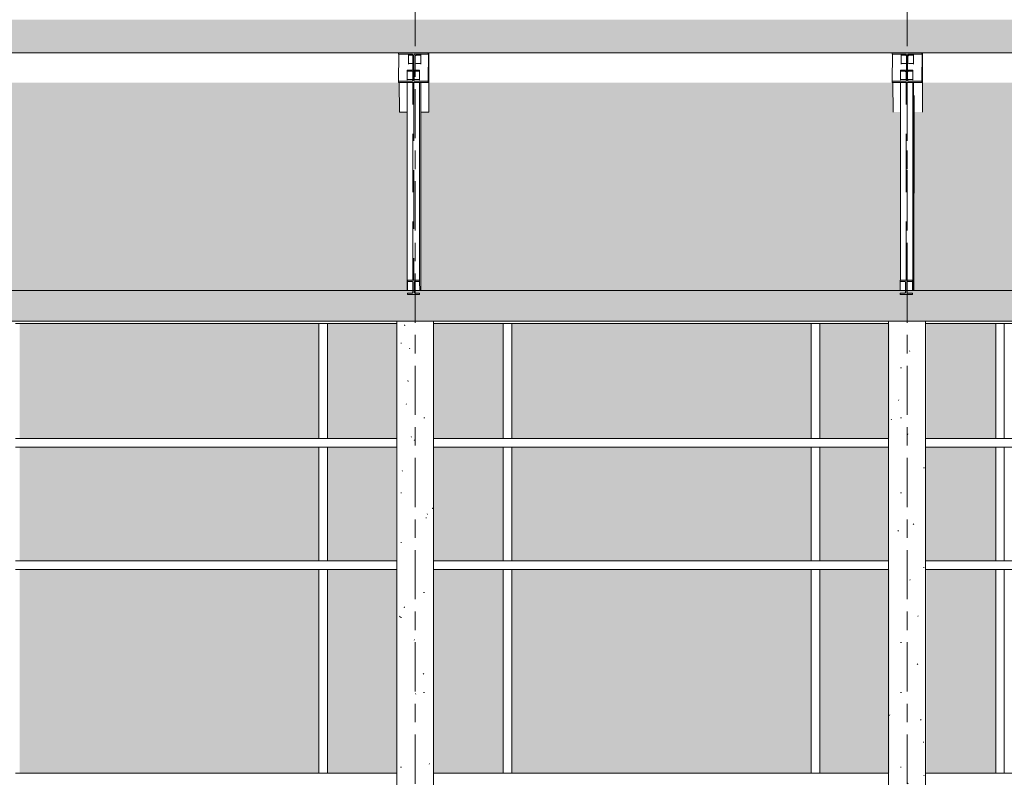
# Model space of a CAD drawing. Header units: metres. Extents: x -32 to 170, y -15 to 869.
# Tile 36 of 66: x 0.77 to 8.77, y 2.43 to 8.6. Entities that reach past the tile are written whole.
import ezdxf

# ---------------------------------------------------------------- set-up
doc = ezdxf.new("R2010")
doc.units = ezdxf.units.M
for name, pattern in [('_Ebene_', [0.4, 0.2, -0.1, 0, -0.1]), ('_Rasterlinie_', [0.75, 0.4, -0.1, 0.15, -0.1]), ('Hidden', [0.714375, 0.47625, -0.238125])]:
    doc.linetypes.add(name, pattern=pattern)
for name, color, linetype, lineweight in [('A_Dach', 15, 'Continuous', 5), ('A_Ebenen', 130, 'Continuous', 5), ('A_Fassade', 113, 'Continuous', 5), ('A_Geschossdecken', 7, 'Continuous', 5), ('A_Geschossdecken_Schraffur', 7, 'Continuous', 5), ('A_Raster', 128, 'Continuous', 5), ('A_Stuetze-Gr', 151, 'Continuous', 5), ('A_Tragw', 142, 'Continuous', 5), ('A_Tragwerksstützen', 7, 'Continuous', 5), ('A_Wände_Oberflächenschraffur', 244, 'Continuous', 5)]:
    doc.layers.add(name, color=color, linetype=linetype, lineweight=lineweight)
pattern_1 = [(0, (-9.746, 18.958), (0.813, 0.203), [0.007, -0.603, 0.007, -0.603, -3.251]), (0, (-9.746, 18.958), (0.813, 0.203), [-1.219, 0.007, -1.212, 0.007, -0.603, -1.422]), (0, (-9.746, 18.958), (0.813, 0.203), [-3.048, 0.007, -0.4, 0.007, -1.009]), (120, (-9.441, 19.06), (-0.5823032, 0.6025787), [0.007, -0.603, 0.007, -0.603, -3.251]), (120, (-9.441, 19.06), (-0.5823032, 0.6025787), [-1.219, 0.007, -1.212, 0.007, -0.603, -1.422]), (120, (-9.441, 19.06), (-0.5823032, 0.6025787), [-3.048, 0.007, -0.4, 0.007, -1.009]), (240, (-9.34, 19.466), (-0.2306968, -0.8055787), [0.007, -0.603, 0.007, -0.603, -3.251]), (240, (-9.34, 19.466), (-0.2306968, -0.8055787), [-1.219, 0.007, -1.212, 0.007, -0.603, -1.422]), (240, (-9.34, 19.466), (-0.2306968, -0.8055787), [-3.048, 0.007, -0.4, 0.007, -1.009])]

# ---------------------------------------------------------------- blocks, each defined once
blk = doc.blocks.new('M_W Shapes - IPE Träger 240 x 240-8069289-A')
at = {"layer": 'A_Tragw', "lineweight": 9}
h = blk.add_hatch(color=253, dxfattribs=at)
h.paths.add_polyline_path([(4.0156, 8.0861), (4.0867, 8.0861), (4.0867, 8.0961), (3.8467, 8.0961), (3.8467, 8.0861), (3.9002, 8.0861)], flags=0)
h.paths.add_polyline_path([(3.9776, 8.0963), (3.9733, 8.099), (3.9717, 8.1038), (3.9724, 8.312), (3.976, 8.3156), (3.9776, 8.3162), (3.9573, 8.3156), (3.9609, 8.312), (3.9617, 8.3087), (3.9609, 8.1005), (3.9573, 8.0969), (3.9557, 8.0963)], flags=0)
h.paths.add_polyline_path([(4.0156, 8.3164), (4.0867, 8.3164), (4.0867, 8.3264), (3.8467, 8.3264), (3.8467, 8.3164), (3.9793, 8.3164)], flags=0)
at = {"layer": 'A_Tragw', "color": 250, "lineweight": 9}
for p, q in [((4.0867, 8.3264), (3.8467, 8.3264)), ((3.8467, 8.3264), (3.8467, 8.3164)), ((3.8467, 8.3164), (3.954, 8.3164)), ((3.8487, 8.3164), (3.8467, 8.0961)), ((3.9617, 8.3087), (3.9617, 8.1038)), ((3.9717, 8.1038), (3.9717, 8.3087)), ((3.9793, 8.3164), (4.0867, 8.3164)), ((4.0867, 8.3164), (4.0867, 8.3264)), ((4.0889, 8.3264), (4.0867, 8.0861)), ((4.0868, 8.3264), (4.0867, 8.3164)), ((4.0867, 8.0961), (4.0888, 8.3264)), ((3.954, 8.0961), (3.8467, 8.0961)), ((3.8467, 8.0961), (3.8467, 8.0861)), ((4.0867, 8.0961), (3.9793, 8.0961)), ((4.0867, 8.0861), (4.0867, 8.0961)), ((3.8467, 8.0861), (4.0867, 8.0861))]:
    blk.add_line(p, q, dxfattribs=at)
at = {"layer": 'A_Tragw', "color": 250, "lineweight": 9, "flags": 128}
for points in [[(3.954, 8.3164), (3.9557, 8.3162), (3.9573, 8.3156), (3.9588, 8.3147), (3.96, 8.3135), (3.9609, 8.312), (3.9615, 8.3104), (3.9617, 8.3087)], [(3.9717, 8.3087), (3.9719, 8.3104), (3.9724, 8.312), (3.9733, 8.3135), (3.9745, 8.3147), (3.976, 8.3156), (3.9776, 8.3162), (3.9793, 8.3164)], [(3.9615, 8.1021), (3.9609, 8.1005), (3.96, 8.099), (3.9588, 8.0978), (3.9573, 8.0969), (3.9557, 8.0963), (3.954, 8.0961)], [(3.9793, 8.0961), (3.9776, 8.0963), (3.976, 8.0969), (3.9745, 8.0978), (3.9733, 8.099), (3.9724, 8.1005), (3.9719, 8.1021), (3.9717, 8.1038)]]:
    blk.add_lwpolyline(points, dxfattribs=at)
blk = doc.blocks.new('M_W Shapes - IPE Träger 240 x 240-8069297-A')
at = {"layer": 'A_Tragw', "lineweight": 9}
h = blk.add_hatch(color=253, dxfattribs=at)
h.paths.add_polyline_path([(7.8617, 8.0861), (8.1017, 8.0861), (8.1017, 8.0961), (7.8617, 8.0961)], flags=0)
h.paths.add_polyline_path([(7.9926, 8.0963), (7.9883, 8.099), (7.9867, 8.1038), (7.9874, 8.312), (7.991, 8.3156), (7.9926, 8.3162), (7.9723, 8.3156), (7.9759, 8.312), (7.9767, 8.3087), (7.9759, 8.1005), (7.9723, 8.0969), (7.9707, 8.0963)], flags=0)
h.paths.add_polyline_path([(7.8617, 8.3164), (8.1017, 8.3164), (8.1017, 8.3264), (7.8617, 8.3264)], flags=0)
at = {"layer": 'A_Tragw', "color": 250, "lineweight": 9}
for p, q in [((8.1017, 8.3264), (7.8617, 8.3264)), ((7.8617, 8.3264), (7.8617, 8.3164)), ((7.8617, 8.3164), (7.969, 8.3164)), ((7.8637, 8.3164), (7.8617, 8.0961)), ((7.9767, 8.3087), (7.9767, 8.1038)), ((7.9867, 8.1038), (7.9867, 8.3087)), ((7.9943, 8.3164), (8.1017, 8.3164)), ((8.1017, 8.3164), (8.1017, 8.3264)), ((8.1039, 8.3264), (8.1017, 8.0861)), ((8.1018, 8.3264), (8.1017, 8.3164)), ((8.1017, 8.0961), (8.1038, 8.3264)), ((7.969, 8.0961), (7.8617, 8.0961)), ((7.8617, 8.0961), (7.8617, 8.0861)), ((7.9767, 8.1038), (7.9767, 8.1037)), ((8.1017, 8.0961), (7.9943, 8.0961)), ((8.1017, 8.0861), (8.1017, 8.0961)), ((7.8617, 8.0861), (8.1017, 8.0861))]:
    blk.add_line(p, q, dxfattribs=at)
at = {"layer": 'A_Tragw', "color": 250, "lineweight": 9, "flags": 128}
for points in [[(7.969, 8.3164), (7.9707, 8.3162), (7.9723, 8.3156), (7.9738, 8.3147), (7.975, 8.3135), (7.9759, 8.312), (7.9765, 8.3104), (7.9767, 8.3087)], [(7.9867, 8.3087), (7.9869, 8.3104), (7.9874, 8.312), (7.9883, 8.3135), (7.9895, 8.3147), (7.991, 8.3156), (7.9926, 8.3162), (7.9943, 8.3164)], [(7.9765, 8.1021), (7.9759, 8.1005), (7.975, 8.099), (7.9738, 8.0978), (7.9723, 8.0969), (7.9707, 8.0963), (7.969, 8.0961)], [(7.9943, 8.0961), (7.9926, 8.0963), (7.991, 8.0969), (7.9895, 8.0978), (7.9883, 8.099), (7.9874, 8.1005), (7.9869, 8.1021), (7.9867, 8.1038)]]:
    blk.add_lwpolyline(points, dxfattribs=at)
blk = doc.blocks.new('M_W Shapes - IPE Träger 240 x 240-8069293-A')
at = {"layer": 'A_Tragw', "color": 250, "lineweight": 9}
for p, q in [((4.0936, 7.8449), (4.0892, 8.3264)), ((4.0893, 8.3264), (4.0936, 7.8549)), ((4.0936, 8.0747), (4.0913, 8.3264)), ((4.0936, 8.0847), (4.0914, 8.3264)), ((3.8536, 7.8449), (3.8514, 8.0861)), ((4.0936, 7.8549), (4.0936, 7.8449)), ((3.9172, 7.8449), (3.8536, 7.8449)), ((4.0936, 7.8449), (4.0274, 7.8449))]:
    blk.add_line(p, q, dxfattribs=at)
blk = doc.blocks.new('M_W Shapes - IPE Träger 240 x 240-8069300-A')
at = {"layer": 'A_Tragw', "color": 250, "lineweight": 9}
for p, q in [((8.1086, 7.8449), (8.1042, 8.3264)), ((8.1043, 8.3264), (8.1086, 7.8549)), ((8.1086, 8.0747), (8.1063, 8.3264)), ((8.1086, 8.0847), (8.1064, 8.3264)), ((7.8686, 7.8449), (7.8664, 8.0861))]:
    blk.add_line(p, q, dxfattribs=at)
blk = doc.blocks.new('M_W Shapes-Column - IPE Träger 100 x 100-V4-A')
at = {"layer": 'A_Tragwerksstützen', "color": 250, "linetype": 'Hidden', "lineweight": 9}
for p, q in [((3.9633, 6.4784), (3.9633, 8.0861)), ((3.9713, 8.0861), (3.9713, 6.4784))]:
    blk.add_line(p, q, dxfattribs=at)
blk = doc.blocks.new('M_W Shapes-Column - IPE Träger 100 x 100-8197311-A')
at = {"layer": 'A_Tragwerksstützen', "color": 250, "linetype": 'Hidden', "lineweight": 9}
for p, q in [((7.9757, 6.4784), (7.9757, 8.0861)), ((7.9837, 8.0861), (7.9837, 6.4784))]:
    blk.add_line(p, q, dxfattribs=at)
blk = doc.blocks.new('M_W Shapes - IPE Träger 100 x 100-V39-A')
at = {"layer": 'A_Tragw', "color": 250, "lineweight": 9}
for p, q in [((3.9585, 8.3149), (3.9271, 8.3149)), ((3.9271, 8.3149), (3.9271, 8.3067)), ((3.9271, 8.3067), (3.9618, 8.3067)), ((3.9271, 8.3067), (3.9272, 8.2418)), ((4.0271, 8.3149), (3.9749, 8.3149)), ((3.9821, 8.2474), (3.9821, 8.3004)), ((3.9898, 8.3067), (4.0271, 8.3067)), ((4.0271, 8.3067), (4.0271, 8.3149)), ((4.0271, 8.3067), (4.0272, 8.2418)), ((3.9271, 8.2412), (3.9271, 8.2356)), ((3.9617, 8.2412), (3.9271, 8.2412)), ((4.0271, 8.2412), (3.9898, 8.2412)), ((4.0271, 8.2356), (4.0271, 8.2412)), ((4.0272, 8.0861), (4.0282, 6.3949)), ((4.0273, 8.0861), (4.0282, 6.4586)), ((4.0282, 6.4668), (4.0282, 6.4586))]:
    blk.add_line(p, q, dxfattribs=at)
for centre, start_param, end_param in [((3.9898, 8.3004), 1.570104, 3.140901), ((3.9898, 8.2474), 3.140901, 4.711697)]:
    blk.add_ellipse(centre, major_axis=(0.00765, 0), ratio=0.819, start_param=start_param, end_param=end_param, dxfattribs=at)
blk = doc.blocks.new('M_W Shapes - IPE Träger 100 x 100-V40-A')
at = {"layer": 'A_Tragw', "color": 250, "lineweight": 9}
for p, q in [((3.9617, 8.1849), (3.9171, 8.1849)), ((3.9171, 8.1849), (3.9171, 8.1765)), ((3.9171, 8.1765), (3.9544, 8.1765)), ((3.9171, 8.1765), (3.9171, 8.1121)), ((4.0171, 8.1849), (3.9717, 8.1849)), ((3.9721, 8.1157), (3.9721, 8.1701)), ((3.9797, 8.1765), (4.0171, 8.1765)), ((4.0171, 8.1765), (4.0171, 8.1849)), ((4.0171, 8.1765), (4.0171, 8.1121)), ((3.9171, 8.1093), (3.9171, 8.1058)), ((3.9544, 8.1093), (3.9171, 8.1093)), ((4.0171, 8.1093), (3.9797, 8.1093)), ((4.0171, 8.1058), (4.0171, 8.1093)), ((3.9171, 8.0861), (3.9173, 7.7485)), ((4.0173, 7.7909), (4.0181, 6.4784)), ((4.0173, 7.6837), (4.0181, 6.4784))]:
    blk.add_line(p, q, dxfattribs=at)
for centre, start_param, end_param in [((3.9544, 8.1701), 0.147015, 1.570064), ((3.9797, 8.1701), 1.570064, 3.140861), ((3.9544, 8.1157), 4.711657, 6.139821), ((3.9797, 8.1157), 3.140861, 4.711657)]:
    blk.add_ellipse(centre, major_axis=(0.00765, 0), ratio=0.840094, start_param=start_param, end_param=end_param, dxfattribs=at)
blk = doc.blocks.new('M_W Shapes - IPE Träger 100 x 100-8069348-A')
at = {"layer": 'A_Tragw', "lineweight": 9}
h = blk.add_hatch(color=253, dxfattribs=at)
h.paths.add_polyline_path([(4.0181, 6.3611), (4.0181, 6.3728), (3.9181, 6.3729), (3.9181, 6.3611), (4.0156, 6.3611)], flags=0)
h.paths.add_polyline_path([(3.9572, 6.4664), (4.0181, 6.4667), (4.0181, 6.4784), (3.9181, 6.4784), (3.9181, 6.4667), (3.9555, 6.4667)], flags=0)
h.paths.add_polyline_path([(3.9791, 6.3731), (3.976, 6.3748), (3.9739, 6.3779), (3.9731, 6.3818), (3.9739, 6.4616), (3.976, 6.4647), (3.9791, 6.4664), (3.9588, 6.4658), (3.9615, 6.4633), (3.9629, 6.4597), (3.9631, 6.4577), (3.9624, 6.3779), (3.9603, 6.3748), (3.9572, 6.3731)], flags=0)
at = {"layer": 'A_Tragw', "color": 250, "lineweight": 9}
for p, q in [((4.0181, 6.4784), (3.9181, 6.4784)), ((3.9181, 6.4784), (3.9181, 6.4667)), ((3.9181, 6.4667), (3.9555, 6.4667)), ((3.9181, 6.4667), (3.9182, 6.3949)), ((3.9631, 6.4577), (3.9631, 6.3818)), ((3.9731, 6.3818), (3.9731, 6.4577)), ((3.9808, 6.4667), (4.0181, 6.4667)), ((4.0181, 6.4667), (4.0181, 6.4784)), ((4.0181, 6.4667), (4.0182, 6.3949)), ((3.9555, 6.3728), (3.9181, 6.3729)), ((3.9181, 6.3729), (3.9181, 6.3611)), ((3.9181, 6.3611), (4.0181, 6.3611)), ((4.0181, 6.3728), (3.9808, 6.3728)), ((4.0181, 6.3611), (4.0181, 6.3728))]:
    blk.add_line(p, q, dxfattribs=at)
at = {"layer": 'A_Tragw', "color": 250, "lineweight": 9, "flags": 128}
for points in [[(3.9555, 6.4667), (3.9572, 6.4664), (3.9588, 6.4658), (3.9603, 6.4647), (3.9615, 6.4633), (3.9624, 6.4616), (3.9629, 6.4597), (3.9631, 6.4577)], [(3.9731, 6.4577), (3.9733, 6.4597), (3.9739, 6.4616), (3.9748, 6.4633), (3.976, 6.4647), (3.9775, 6.4658), (3.9791, 6.4664), (3.9808, 6.4667)], [(3.9631, 6.3818), (3.9629, 6.3798), (3.9624, 6.3779), (3.9615, 6.3762), (3.9603, 6.3748), (3.9588, 6.3737), (3.9572, 6.3731), (3.9555, 6.3728)], [(3.9808, 6.3728), (3.9791, 6.3731), (3.9775, 6.3737), (3.976, 6.3748), (3.9748, 6.3762), (3.9739, 6.3779), (3.9733, 6.3798), (3.9731, 6.3818)]]:
    blk.add_lwpolyline(points, dxfattribs=at)
blk = doc.blocks.new('M_W Shapes - IPE Träger 100 x 100-8069333-A')
at = {"layer": 'A_Tragw', "color": 250, "lineweight": 9}
for p, q in [((8.0381, 6.3949), (8.0392, 7.9793)), ((8.0382, 6.3949), (8.0392, 7.9723))]:
    blk.add_line(p, q, dxfattribs=at)
blk = doc.blocks.new('M_W Shapes - IPE Träger 100 x 100-V41-A')
at = {"layer": 'A_Tragw', "color": 250, "lineweight": 9}
for p, q in [((7.9735, 8.3149), (7.9345, 8.3149)), ((7.9345, 8.3149), (7.9345, 8.3067)), ((7.9345, 8.3067), (7.9719, 8.3067)), ((7.9345, 8.3067), (7.9346, 8.2418)), ((7.9895, 8.2474), (7.9895, 8.3004)), ((8.0345, 8.3149), (7.9899, 8.3149)), ((7.9972, 8.3067), (8.0345, 8.3067)), ((8.0345, 8.3067), (8.0345, 8.3149)), ((8.0345, 8.3067), (8.0346, 8.2418)), ((7.9345, 8.2412), (7.9345, 8.2356)), ((7.9719, 8.2412), (7.9345, 8.2412)), ((8.0345, 8.2412), (7.9972, 8.2412)), ((8.0345, 8.2356), (8.0345, 8.2412)), ((8.0346, 8.0861), (8.0356, 6.4586)), ((8.0346, 8.0861), (8.0355, 6.3949)), ((8.0356, 6.4668), (8.0356, 6.4586))]:
    blk.add_line(p, q, dxfattribs=at)
for centre, start_param, end_param in [((7.9719, 8.3004), 0.847725, 1.570104), ((7.9972, 8.3004), 1.570104, 3.140901), ((7.9719, 8.2474), 4.711697, 5.410267), ((7.9972, 8.2474), 3.140901, 4.711697)]:
    blk.add_ellipse(centre, major_axis=(0.00765, 0), ratio=0.819, start_param=start_param, end_param=end_param, dxfattribs=at)
blk = doc.blocks.new('M_W Shapes - IPE Träger 100 x 100-V42-A')
at = {"layer": 'A_Tragw', "color": 250, "lineweight": 9}
for p, q in [((7.9767, 8.1849), (7.9295, 8.1849)), ((7.9295, 8.1849), (7.9295, 8.1765)), ((7.9295, 8.1765), (7.9668, 8.1765)), ((7.9295, 8.1765), (7.9295, 8.1121)), ((7.9745, 8.1701), (7.9745, 8.1157)), ((8.0295, 8.1849), (7.9867, 8.1849)), ((7.9921, 8.1765), (8.0295, 8.1765)), ((8.0295, 8.1765), (8.0295, 8.1849)), ((8.0295, 8.1765), (8.0295, 8.1121)), ((7.9295, 8.1093), (7.9295, 8.1058)), ((7.9668, 8.1093), (7.9295, 8.1093)), ((8.0295, 8.1093), (7.9921, 8.1093)), ((8.0295, 8.1058), (8.0295, 8.1093)), ((7.9295, 8.0861), (7.9297, 7.7305)), ((8.0297, 7.7729), (8.0306, 6.3949)), ((8.0297, 7.6658), (8.0305, 6.3949))]:
    blk.add_line(p, q, dxfattribs=at)
for centre, start_param, end_param in [((7.9668, 8.1701), 6.282453, 7.85325), ((7.9921, 8.1701), 1.570064, 2.355463), ((7.9668, 8.1157), 4.711657, 6.282453), ((7.9921, 8.1157), 3.926259, 4.711657)]:
    blk.add_ellipse(centre, major_axis=(0.00765, 0), ratio=0.840094, start_param=start_param, end_param=end_param, dxfattribs=at)
blk = doc.blocks.new('System Panel - Glazed window-8556061-A')
at = {"layer": 'A_Fassade', "lineweight": 9}
blk.add_hatch(color=255, dxfattribs=at).paths.add_polyline_path([(-8.8122, 2.4686), (-8.8122, 4.1249), (-11.2447, 4.1249), (-11.2447, 2.4686), (-9.832, 2.4686)], flags=0)
blk = doc.blocks.new('System Panel - Glazed window-8556062-A')
at = {"layer": 'A_Fassade', "lineweight": 9}
blk.add_hatch(color=255, dxfattribs=at).paths.add_polyline_path([(-8.8122, 5.1899), (-8.8122, 6.1249), (-11.2447, 6.1249), (-11.2447, 5.1899), (-9.832, 5.1899)], flags=0)
blk = doc.blocks.new('System Panel - Glazed window-8556063-A')
at = {"layer": 'A_Fassade', "lineweight": 9}
h = blk.add_hatch(color=255, dxfattribs=at)
h.paths.add_polyline_path([(-8.1766, 2.4686), (-8.1766, 4.1249), (-8.7422, 4.1249), (-8.7422, 2.4686)], flags=0)
h.paths.add_polyline_path([(-7.3122, 2.4686), (-7.3122, 4.1249), (-7.8766, 4.1249), (-7.8766, 2.4686)], flags=0)
blk = doc.blocks.new('System Panel - Glazed window-8556064-A')
at = {"layer": 'A_Fassade', "lineweight": 9}
h = blk.add_hatch(color=255, dxfattribs=at)
h.paths.add_polyline_path([(-8.7422, 5.1899), (-8.1766, 5.1899), (-8.1766, 6.1249), (-8.7422, 6.1249), (-8.7422, 5.8448)], flags=0)
h.paths.add_polyline_path([(-7.3122, 5.1899), (-7.3122, 6.1249), (-7.8766, 6.1249), (-7.8766, 5.1899)], flags=0)
blk = doc.blocks.new('System Panel - Glazed window-8556065-A')
at = {"layer": 'A_Fassade', "lineweight": 9}
blk.add_hatch(color=255, dxfattribs=at).paths.add_polyline_path([(-4.8072, 2.4686), (-4.8072, 4.1249), (-7.2422, 4.1249), (-7.2422, 2.4686), (-6.1393, 2.4686)], flags=0)
blk = doc.blocks.new('System Panel - Glazed window-8556066-A')
at = {"layer": 'A_Fassade', "lineweight": 9}
blk.add_hatch(color=255, dxfattribs=at).paths.add_polyline_path([(-7.2422, 5.1899), (-4.8072, 5.1899), (-4.8072, 6.1249), (-7.2422, 6.1249)], flags=0)
blk = doc.blocks.new('Rectangular Mullion - 70mm x 280mm_2-8070017-A')
at = {"layer": 'A_Fassade', "color": 250, "lineweight": 9}
for p, q in [((7.2378, 2.4686), (7.8316, 2.4686)), ((8.1316, 2.4686), (8.7378, 2.4686))]:
    blk.add_line(p, q, dxfattribs=at)
blk = doc.blocks.new('Rectangular Mullion - 70mm x 280mm_2-8070018-A')
at = {"layer": 'A_Fassade', "color": 250, "lineweight": 9}
blk.add_line((4.7328, 2.4686), (7.2378, 2.4686), dxfattribs=at)
blk = doc.blocks.new('Rectangular Mullion - 70mm x 280mm_2-V45-A')
at = {"layer": 'A_Fassade', "color": 250, "lineweight": 9}
for p, q in [((3.2328, 2.4686), (3.8316, 2.4686)), ((4.1316, 2.4686), (4.7328, 2.4686))]:
    blk.add_line(p, q, dxfattribs=at)
blk = doc.blocks.new('Rectangular Mullion - 70mm x 280mm_2-8070019-A')
at = {"layer": 'A_Fassade', "color": 250, "lineweight": 9}
blk.add_line((0.7303, 2.4686), (3.2328, 2.4686), dxfattribs=at)
blk = doc.blocks.new('Rectangular Mullion - 70mm x 160mm-8070023-A')
at = {"layer": 'A_Fassade', "color": 250, "lineweight": 9}
for p, q in [((7.8316, 5.1899), (7.2378, 5.1899)), ((8.7378, 5.1899), (8.1316, 5.1899)), ((7.8316, 5.1199), (7.2378, 5.1199)), ((8.7378, 5.1199), (8.1316, 5.1199))]:
    blk.add_line(p, q, dxfattribs=at)
blk = doc.blocks.new('Rectangular Mullion - 70mm x 160mm-8070024-A')
at = {"layer": 'A_Fassade', "color": 250, "lineweight": 9}
for p, q in [((7.2378, 5.1899), (4.7328, 5.1899)), ((7.2378, 5.1199), (4.7328, 5.1199))]:
    blk.add_line(p, q, dxfattribs=at)
blk = doc.blocks.new('Rectangular Mullion - 70mm x 160mm-V49-A')
at = {"layer": 'A_Fassade', "color": 250, "lineweight": 9}
for p, q in [((3.8316, 5.1899), (3.2328, 5.1899)), ((4.7328, 5.1899), (4.1316, 5.1899)), ((3.8316, 5.1199), (3.2328, 5.1199)), ((4.7328, 5.1199), (4.1316, 5.1199))]:
    blk.add_line(p, q, dxfattribs=at)
blk = doc.blocks.new('Rectangular Mullion - 70mm x 160mm-8070025-A')
at = {"layer": 'A_Fassade', "color": 250, "lineweight": 9}
for p, q in [((3.2328, 5.1899), (0.7303, 5.1899)), ((3.2328, 5.1199), (0.7303, 5.1199))]:
    blk.add_line(p, q, dxfattribs=at)
blk = doc.blocks.new('Rectangular Mullion - 70mm x 280mm_2-8070029-A')
at = {"layer": 'A_Fassade', "color": 250, "lineweight": 9}
blk.add_line((11.2428, 6.1249), (8.7378, 6.1249), dxfattribs=at)
blk = doc.blocks.new('Rectangular Mullion - 70mm x 280mm_2-8070030-A')
at = {"layer": 'A_Fassade', "color": 250, "lineweight": 9}
for p, q in [((7.8316, 6.1249), (7.2378, 6.1249)), ((8.7378, 6.1249), (8.1316, 6.1249))]:
    blk.add_line(p, q, dxfattribs=at)
blk = doc.blocks.new('Rectangular Mullion - 70mm x 280mm_2-V52-A')
at = {"layer": 'A_Fassade', "color": 250, "lineweight": 9}
for p, q in [((3.8316, 6.1249), (3.2328, 6.1249)), ((4.7328, 6.1249), (4.1316, 6.1249))]:
    blk.add_line(p, q, dxfattribs=at)
blk = doc.blocks.new('Rectangular Mullion - 70mm x 280mm_2-8070031-A')
at = {"layer": 'A_Fassade', "color": 250, "lineweight": 9}
blk.add_line((3.2328, 6.1249), (0.7303, 6.1249), dxfattribs=at)
blk = doc.blocks.new('Rectangular Mullion - 70mm x 160mm-V56-A')
at = {"layer": 'A_Fassade', "color": 250, "lineweight": 9}
for p, q in [((-11.3147, 4.1249), (-11.2447, 4.1249)), ((-11.3147, 4.1249), (-11.3147, 2.4686)), ((-11.2447, 4.1249), (-11.2447, 2.4686))]:
    blk.add_line(p, q, dxfattribs=at)
blk = doc.blocks.new('Rectangular Mullion - 70mm x 160mm-8069616-A')
at = {"layer": 'A_Fassade', "color": 250, "lineweight": 9}
for p, q in [((-15.3122, 6.1249), (-15.3122, 5.1899)), ((-15.2422, 6.1249), (-15.2422, 5.1899)), ((-15.2422, 5.1899), (-15.3122, 5.1899))]:
    blk.add_line(p, q, dxfattribs=at)
blk = doc.blocks.new('System Panel - Glazed window-8556071-A')
at = {"layer": 'A_Fassade', "lineweight": 9}
h = blk.add_hatch(color=255, dxfattribs=at)
h.paths.add_polyline_path([(8.7028, 4.1949), (8.7028, 5.1199), (8.1316, 5.1199), (8.1316, 4.1949), (8.6315, 4.1949)], flags=0)
h.paths.add_polyline_path([(7.8316, 4.1949), (7.8316, 5.1199), (7.2728, 5.1199), (7.2728, 4.1949)], flags=0)
blk = doc.blocks.new('System Panel - Glazed window-8556070-A')
at = {"layer": 'A_Fassade', "lineweight": 9}
blk.add_hatch(color=255, dxfattribs=at).paths.add_polyline_path([(8.7728, 4.1949), (11.2078, 4.1949), (11.2078, 5.1199), (8.7728, 5.1199)], flags=0)
blk = doc.blocks.new('System Panel - Glazed window-8556072-A')
at = {"layer": 'A_Fassade', "lineweight": 9}
blk.add_hatch(color=255, dxfattribs=at).paths.add_polyline_path([(0.7653, 4.1949), (3.1978, 4.1949), (3.1978, 5.1199), (0.7653, 5.1199)], flags=0)
blk = doc.blocks.new('Rectangular Mullion - 70mm x 160mm-8069613-A')
at = {"layer": 'A_Fassade', "color": 250, "lineweight": 9}
for p, q in [((-15.3122, 5.1199), (-15.2422, 5.1199)), ((-15.3122, 5.1199), (-15.3122, 4.1949)), ((-15.2422, 5.1199), (-15.2422, 4.1949)), ((-15.2422, 4.1949), (-15.3122, 4.1949))]:
    blk.add_line(p, q, dxfattribs=at)

msp = doc.modelspace()

# ---------------------------------------------------------------- hatches: boundary and pattern name
at = {"layer": 'A_Dach', "lineweight": 9}
msp.add_hatch(color=253, dxfattribs=at).paths.add_polyline_path([(15.7144, 8.3264), (15.7144, 8.4649), (15.7114, 8.4649), (15.7114, 8.5966), (-19.7259, 8.5966), (-19.7259, 8.3264), (12.3242, 8.3264)], flags=0)
at = {"layer": 'A_Geschossdecken_Schraffur', "lineweight": 9}
msp.add_hatch(color=253, dxfattribs=at).paths.add_polyline_path([(-2.4466, 6.1449), (15.7438, 6.1449), (15.7438, 6.3949), (-19.787, 6.3949), (-19.787, 6.1449), (-3.3698, 6.1449)], flags=0)
at = {"layer": 'A_Stuetze-Gr'}
h = msp.add_hatch(dxfattribs=at)
h.set_pattern_fill('FP_1', style=0, pattern_type=2)
h.set_pattern_definition(pattern_1)
h.paths.add_polyline_path([(4.1316, 0.9549), (4.1316, 6.1449), (3.8316, 6.1449), (3.8316, 0.9549)], flags=0)
h = msp.add_hatch(dxfattribs=at)
h.set_pattern_fill('FP_1', style=0, pattern_type=2)
h.set_pattern_definition(pattern_1)
h.paths.add_polyline_path([(8.1316, 0.9549), (8.1316, 6.1449), (7.8316, 6.1449), (7.8316, 0.9549)], flags=0)
at = {"layer": 'A_Wände_Oberflächenschraffur'}
h = msp.add_hatch(dxfattribs=at)
h.set_pattern_fill('FP_1', style=0, pattern_type=2)
h.set_pattern_definition(pattern_1)
h.paths.add_polyline_path([(-19.7259, 6.3949), (-16.0633, 6.3949), (-16.0634, 7.8449), (-16.1289, 7.8449), (-16.1311, 8.0849), (-19.7259, 8.0845), (-19.7259, 7.6172)], flags=0)
h.paths.add_polyline_path([(-3.3698, 6.3949), (-0.0814, 6.3949), (-0.0824, 7.8449), (-0.1514, 7.8449), (-0.1536, 8.085), (-3.9064, 8.0849), (-3.9064, 8.0749), (-3.9084, 8.0747), (-3.9064, 7.8449), (-3.9768, 7.8449), (-3.976, 6.3949), (-3.8313, 6.3949)], flags=0)
h.paths.add_polyline_path([(-15.9511, 6.3949), (-12.0587, 6.3949), (-12.0597, 7.8449), (-12.1314, 7.8449), (-12.1336, 8.0849), (-15.8889, 8.0846), (-15.8889, 8.0747), (-15.8909, 8.0747), (-15.8889, 7.8449), (-15.9519, 7.8449), (-15.9511, 6.3949)], flags=0)
h.paths.add_polyline_path([(-11.6783, 6.3949), (-8.076, 6.3949), (-8.0771, 7.8449), (-8.1414, 7.8449), (-8.1436, 8.0849), (-11.8914, 8.0847), (-11.8914, 8.0747), (-11.8934, 8.0747), (-11.8914, 7.8449), (-11.9444, 7.8449), (-11.9436, 6.3949), (-11.9091, 6.3949)], flags=0)
h.paths.add_polyline_path([(15.7144, 6.3949), (15.7144, 8.0853), (12.0886, 8.0852), (12.0886, 8.0752), (12.0866, 8.0747), (12.0886, 7.845), (12.0148, 7.845), (12.0155, 6.3949), (12.9818, 6.3949)], flags=0)
h.paths.add_polyline_path([(0.0438, 6.3949), (3.9173, 6.3949), (3.9171, 7.8449), (3.8536, 7.8449), (3.8514, 8.0851), (0.0886, 8.085), (0.0886, 8.075), (0.0866, 8.0747), (0.0886, 7.8449), (0.0438, 7.8449), (0.0438, 6.5094)], flags=0)
h.paths.add_polyline_path([(4.0282, 6.3949), (7.9256, 6.3949), (7.9255, 6.4784), (7.9297, 6.4784), (7.9295, 7.8449), (7.8686, 7.8449), (7.8664, 8.0852), (4.0936, 8.0849), (4.0936, 8.0751), (4.0916, 8.0747), (4.0936, 7.8449), (4.0274, 7.8449), (4.0282, 6.3949)], flags=0)
h.paths.add_polyline_path([(-4.081, 6.3949), (-4.082, 7.8449), (-4.1464, 7.8449), (-4.1486, 8.0849), (-7.9014, 8.0848), (-7.9014, 8.0748), (-7.9034, 8.0747), (-7.9014, 7.8449), (-7.9617, 7.8449), (-7.961, 6.3949), (-4.082, 6.3949)], flags=0)
h.paths.add_polyline_path([(8.0392, 6.3949), (11.9055, 6.3949), (11.9055, 6.4784), (11.9097, 6.4784), (11.9094, 7.845), (11.8486, 7.845), (11.8464, 8.0852), (8.1086, 8.0852), (8.1086, 8.0751), (8.1066, 8.0747), (8.1086, 7.8449), (8.0391, 7.8449), (8.0392, 6.3949)], flags=0)

# ---------------------------------------------------------------- linework, layer by layer
at = {"layer": 'A_Dach', "color": 250, "lineweight": 9}
msp.add_line((-19.7259, 8.3264), (15.7144, 8.3264), dxfattribs=at)
at = {"layer": 'A_Ebenen', "color": 170, "linetype": '_Ebene_', "lineweight": 9}
for p, q in [((-24.9286, 6.3949), (21.9701, 6.3949)), ((-24.9286, 6.1449), (21.9701, 6.1449))]:
    msp.add_line(p, q, dxfattribs=at)
at = {"layer": 'A_Geschossdecken', "color": 250, "lineweight": 9}
for p, q in [((15.7144, 6.3949), (-19.7259, 6.3949)), ((-19.5409, 6.1449), (15.7438, 6.1449))]:
    msp.add_line(p, q, dxfattribs=at)
at = {"layer": 'A_Raster', "linetype": '_Rasterlinie_', "lineweight": 9}
for p, q in [((3.9816, -14.8682), (3.9816, 14.615)), ((7.9816, -14.8682), (7.9816, 14.615))]:
    msp.add_line(p, q, dxfattribs=at)
at = {"layer": 'A_Stuetze-Gr', "color": 250, "lineweight": 9}
for p, q in [((3.8316, 0.9549), (3.8316, 6.1449)), ((4.1316, 6.1449), (4.1316, 0.9549)), ((7.8316, 0.9549), (7.8316, 6.1449)), ((8.1316, 6.1449), (8.1316, 0.9549))]:
    msp.add_line(p, q, dxfattribs=at)
at = {"layer": 'A_Tragwerksstützen', "color": 250, "lineweight": 9}
for p, q in [((3.9173, 8.0861), (3.9173, 6.3949)), ((4.0173, 8.0861), (4.0173, 6.4781)), ((7.9297, 8.0861), (7.9297, 6.4784)), ((8.0297, 8.0861), (8.0297, 6.3949))]:
    msp.add_line(p, q, dxfattribs=at)

# ---------------------------------------------------------------- block references
at = {"layer": 'A_Fassade', "color": 250, "lineweight": 9}
for name, p in [('Rectangular Mullion - 70mm x 280mm_2-8070031-A', (0, 0)), ('System Panel - Glazed window-8556062-A', (12.01, 0)), ('Rectangular Mullion - 70mm x 160mm-8069616-A', (18.51, 0)), ('Rectangular Mullion - 70mm x 280mm_2-V52-A', (0, 0)), ('System Panel - Glazed window-8556064-A', (12.01, 0)), ('Rectangular Mullion - 70mm x 160mm-8069616-A', (20.01, 0)), ('Rectangular Mullion - 70mm x 280mm_2-8070029-A', (-4.005, 0)), ('System Panel - Glazed window-8556066-A', (12.01, 0)), ('Rectangular Mullion - 70mm x 160mm-8069616-A', (22.515, 0)), ('Rectangular Mullion - 70mm x 280mm_2-8070030-A', (0, 0)), ('System Panel - Glazed window-8556064-A', (16.015, 0)), ('Rectangular Mullion - 70mm x 160mm-8069616-A', (24.015, 0)), ('Rectangular Mullion - 70mm x 280mm_2-8070029-A', (0, 0)), ('Rectangular Mullion - 70mm x 160mm-8070025-A', (0, 0)), ('Rectangular Mullion - 70mm x 160mm-V49-A', (0, 0)), ('Rectangular Mullion - 70mm x 160mm-8070024-A', (0, 0)), ('Rectangular Mullion - 70mm x 160mm-8070023-A', (0, 0)), ('Rectangular Mullion - 70mm x 160mm-8070024-A', (4.005, 0)), ('System Panel - Glazed window-8556072-A', (0, 0)), ('Rectangular Mullion - 70mm x 160mm-8069613-A', (18.51, 0)), ('System Panel - Glazed window-8556071-A', (-4.005, 0)), ('Rectangular Mullion - 70mm x 160mm-8069613-A', (20.01, 0)), ('System Panel - Glazed window-8556070-A', (-4.005, 0)), ('Rectangular Mullion - 70mm x 160mm-8069613-A', (22.515, 0)), ('System Panel - Glazed window-8556071-A', (0, 0)), ('Rectangular Mullion - 70mm x 160mm-8069613-A', (24.015, 0)), ('Rectangular Mullion - 70mm x 160mm-8070025-A', (0, -0.995)), ('Rectangular Mullion - 70mm x 160mm-V49-A', (0, -0.995)), ('Rectangular Mullion - 70mm x 160mm-8070024-A', (0, -0.995)), ('Rectangular Mullion - 70mm x 160mm-8070023-A', (0, -0.995)), ('Rectangular Mullion - 70mm x 160mm-8070024-A', (4.005, -0.995)), ('System Panel - Glazed window-8556061-A', (12.01, 0)), ('Rectangular Mullion - 70mm x 160mm-V56-A', (14.5125, 0)), ('System Panel - Glazed window-8556063-A', (12.01, 0)), ('Rectangular Mullion - 70mm x 160mm-V56-A', (16.0125, 0)), ('System Panel - Glazed window-8556065-A', (12.01, 0)), ('Rectangular Mullion - 70mm x 160mm-V56-A', (18.5175, 0)), ('System Panel - Glazed window-8556063-A', (16.015, 0)), ('Rectangular Mullion - 70mm x 160mm-V56-A', (20.0175, 0)), ('Rectangular Mullion - 70mm x 280mm_2-8070019-A', (0, 0)), ('Rectangular Mullion - 70mm x 280mm_2-V45-A', (0, 0)), ('Rectangular Mullion - 70mm x 280mm_2-8070018-A', (0, 0)), ('Rectangular Mullion - 70mm x 280mm_2-8070017-A', (0, 0)), ('Rectangular Mullion - 70mm x 280mm_2-8070018-A', (4.005, 0))]:
    msp.add_blockref(name, p, dxfattribs=at)
at = {"layer": 'A_Tragw', "color": 250, "lineweight": 9}
for name, p in [('M_W Shapes - IPE Träger 240 x 240-8069289-A', (0, 0)), ('M_W Shapes - IPE Träger 240 x 240-8069293-A', (0, 0)), ('M_W Shapes - IPE Träger 100 x 100-V39-A', (0, 0)), ('M_W Shapes - IPE Träger 240 x 240-8069297-A', (0, 0)), ('M_W Shapes - IPE Träger 240 x 240-8069300-A', (0, 0)), ('M_W Shapes - IPE Träger 100 x 100-V41-A', (0, 0)), ('M_W Shapes - IPE Träger 100 x 100-V40-A', (0, 0)), ('M_W Shapes - IPE Träger 100 x 100-V42-A', (0, 0)), ('M_W Shapes - IPE Träger 100 x 100-8069333-A', (0, 0)), ('M_W Shapes - IPE Träger 100 x 100-8069348-A', (0, 0)), ('M_W Shapes - IPE Träger 100 x 100-8069348-A', (4.0074, 0))]:
    msp.add_blockref(name, p, dxfattribs=at)
at = {"layer": 'A_Tragwerksstützen', "color": 250, "linetype": 'Hidden', "lineweight": 9}
for name in ['M_W Shapes-Column - IPE Träger 100 x 100-V4-A', 'M_W Shapes-Column - IPE Träger 100 x 100-8197311-A']:
    msp.add_blockref(name, (0, 0), dxfattribs=at)

doc.saveas('drawing.dxf')
